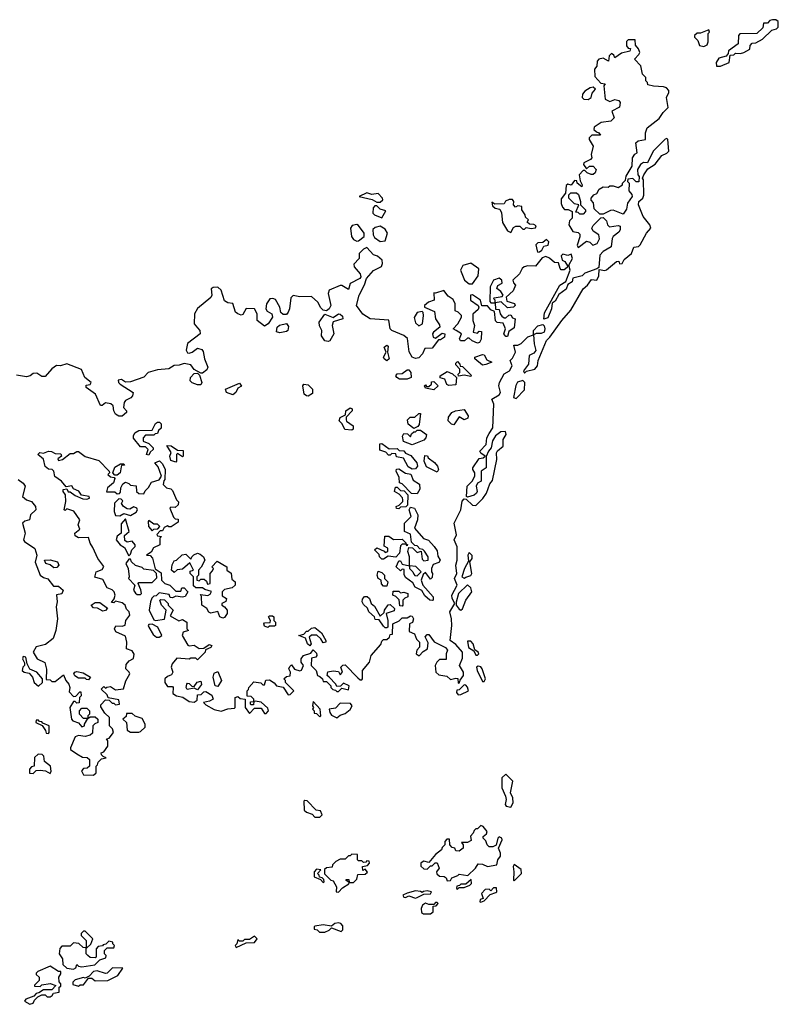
# Model space of a CAD drawing. Extents: x 2889633 to 3052318, y 540750 to 918690.
# Tile 153 of 256: x 2962784 to 2967310, y 691093 to 696970. Entities that reach past the tile are written whole.
import ezdxf

# ---------------------------------------------------------------- set-up
doc = ezdxf.new("R2010")
doc.units = 0

msp = doc.modelspace()

# ---------------------------------------------------------------- linework, layer by layer
at = {"layer": '0CON02XD'}
for points in [[(2966941.7, 696691.7), (2966965, 696692.5), (2967017.5, 696715), (2967022.5, 696757.5), (2967045, 696760), (2967055, 696770), (2967085, 696767.5), (2967105, 696773.3), (2967140, 696795), (2967142.5, 696815), (2967155, 696830), (2967175, 696832.5), (2967215, 696853.3), (2967271.7, 696908.3), (2967300, 696915), (2967310, 696925), (2967308.3, 696958.3), (2967295, 696970), (2967275, 696970), (2967260, 696965), (2967245, 696950), (2967221.7, 696948.3), (2967218.3, 696921.7), (2967181.7, 696888.3), (2967080, 696885), (2967073.3, 696875), (2967070, 696825), (2967012.5, 696785), (2967011.7, 696768.3), (2966998.3, 696751.7), (2966955, 696740), (2966940, 696715), (2966941.7, 696691.7)], [(2966865, 696810), (2966885, 696820), (2966891.7, 696838.3), (2966892.5, 696887.5), (2966900, 696895), (2966895, 696910), (2966845, 696890), (2966825, 696890), (2966810, 696875), (2966810, 696865), (2966830, 696845), (2966840, 696815), (2966865, 696810)], [(2965585, 694500), (2965607.5, 694535), (2965612.5, 694675), (2965600, 694705), (2965645, 694730), (2965652.5, 694745), (2965643.3, 694785), (2965646.7, 694805), (2965674, 694856), (2965705.9, 694874.1), (2965722.5, 694905), (2965710, 694935), (2965725, 694950), (2965742.5, 694985), (2965731.7, 695028.3), (2965755, 695027.5), (2965775, 695037.5), (2965815, 695076.7), (2965850, 695090), (2965850, 695115), (2965875, 695143.3), (2965905, 695150), (2965913, 695143), (2965917.5, 695125), (2965912.5, 695105), (2965895, 695096.7), (2965865, 695097.5), (2965850, 695090), (2965853.3, 695035), (2965863.3, 694995), (2965850.7, 694979.3), (2965823.3, 694966.7), (2965820, 694915), (2965790, 694875), (2965795, 694860), (2965808.3, 694871.7), (2965857.5, 694885), (2965872.5, 694905), (2965877.5, 694935), (2965927.5, 695055), (2965947.5, 695075), (2966017.5, 695175), (2966073, 695237), (2966146, 695364), (2966172.5, 695385), (2966195, 695420), (2966227.5, 695415), (2966238.3, 695441.7), (2966241.7, 695478.3), (2966275, 695472.5), (2966285, 695476.7), (2966345, 695527.5), (2966358.3, 695528.3), (2966363, 695513), (2966377.5, 695515), (2966390.7, 695539.3), (2966433.3, 695575), (2966448.3, 695611.7), (2966475, 695616.7), (2966485, 695626.7), (2966524, 695695), (2966548.8, 695725), (2966543.8, 695745), (2966503.8, 695795), (2966476.2, 695865), (2966477.5, 695885), (2966502.5, 695905), (2966508.3, 695921.7), (2966506.4, 696013.6), (2966500, 696025), (2966506.7, 696045), (2966530.7, 696079.3), (2966575, 696107.5), (2966615, 696160), (2966645, 696172.5), (2966657.5, 696185), (2966650, 696255), (2966645, 696260), (2966635, 696257.5), (2966562.5, 696185), (2966530, 696115), (2966505, 696117.5), (2966487.5, 696105), (2966470, 696075), (2966472.5, 696045), (2966480, 696035), (2966478.3, 696001.7), (2966461.7, 696001.7), (2966441.7, 696021.7), (2966411.7, 696018.3), (2966410, 696005), (2966420, 695995), (2966418.3, 695948.3), (2966436.1, 695926.1), (2966437.5, 695915), (2966410, 695875), (2966405, 695840), (2966385, 695810), (2966325, 695832.5), (2966308.3, 695831.7), (2966265, 695810), (2966245, 695810), (2966211.7, 695841.7), (2966207, 695877), (2966193, 695893), (2966192.5, 695905), (2966210, 695925), (2966226.7, 695933.3), (2966240.7, 695959.3), (2966265, 695972.5), (2966295, 695970), (2966305, 695977.5), (2966325, 695977.5), (2966355, 695967.5), (2966380, 695985), (2966380, 695995), (2966398.3, 696011.7), (2966403, 696037), (2966437.5, 696095), (2966440, 696145), (2966453.3, 696166.7), (2966467.5, 696175), (2966460, 696235), (2966473, 696247), (2966517.5, 696255), (2966517.5, 696295), (2966527.5, 696325), (2966599.3, 696380.7), (2966623.6, 696416.4), (2966652.5, 696445), (2966642.5, 696505), (2966657.5, 696535), (2966657, 696547), (2966643, 696563), (2966625, 696570), (2966565, 696572.5), (2966531.7, 696581.7), (2966530, 696595), (2966520, 696605), (2966520, 696625), (2966500, 696645), (2966490, 696695), (2966452.5, 696735), (2966478.3, 696761.7), (2966483.3, 696775), (2966476.1, 696796.1), (2966458.3, 696818.3), (2966455, 696850), (2966415, 696848.8), (2966405, 696840), (2966403.6, 696813.6), (2966415, 696800), (2966428.3, 696798.3), (2966425, 696782.5), (2966375, 696770), (2966335, 696742.5), (2966328.3, 696758.3), (2966315, 696767.5), (2966300, 696755), (2966297.5, 696722.5), (2966265, 696740), (2966240, 696735), (2966228.3, 696721.7), (2966227, 696693), (2966212.5, 696675), (2966215, 696630), (2966251.7, 696591.7), (2966277, 696587), (2966270, 696575), (2966277.5, 696495), (2966305, 696481.2), (2966335, 696493.3), (2966358.3, 696488.3), (2966366.7, 696475), (2966362.5, 696447.5), (2966317.5, 696425), (2966330, 696385), (2966310, 696365), (2966254.1, 696355.9), (2966211.7, 696328.3), (2966210, 696315), (2966225, 696300), (2966240, 696295), (2966248.3, 696281.7), (2966198.3, 696281.7), (2966182.5, 696265), (2966182.5, 696255), (2966206.2, 696215), (2966193.3, 696165), (2966197.5, 696145), (2966190, 696135), (2966150, 696115), (2966147.5, 696105), (2966165, 696080), (2966183.8, 696096.2), (2966206.1, 696096.1), (2966222.5, 696075), (2966217.5, 696055), (2966205, 696046.7), (2966193, 696047), (2966170, 696055), (2966155, 696070), (2966145, 696070), (2966122.5, 696045), (2966128.3, 696008.3), (2966140, 695985), (2966138.3, 695971.7), (2966110, 695995), (2966108.3, 696008.3), (2966095, 696010), (2966075, 695982.5), (2966055, 695987.5), (2966045, 695980), (2966040, 695935), (2966015, 695900), (2966013.9, 695873.9), (2966021.7, 695851.7), (2966035, 695837.5), (2966057, 695837), (2966080, 695825), (2966080, 695785), (2966065, 695770), (2966060, 695745), (2966085, 695706.7), (2966115, 695700), (2966125, 695690), (2966126.4, 695673.6), (2966110, 695625), (2966115, 695610), (2966165, 695647.5), (2966185, 695642.5), (2966203.6, 695623.6), (2966230, 695635), (2966243, 695663), (2966240, 695685), (2966205, 695707.5), (2966196.7, 695725), (2966205, 695742.5), (2966251.7, 695788.3), (2966265, 695790), (2966285, 695770), (2966290, 695745), (2966303, 695733), (2966355, 695742.5), (2966366.7, 695736.7), (2966366, 695715), (2966358.8, 695701.2), (2966325, 695676.7), (2966318.8, 695665), (2966313.3, 695615), (2966265, 695586.7), (2966246, 695565), (2966238.3, 695491.7), (2966227.5, 695482.5), (2966155, 695457.5), (2966138.8, 695441.2), (2966083.6, 695426.4), (2966080, 695405), (2966055, 695390), (2966045, 695362.5), (2966000.7, 695329.3), (2965979.3, 695290.7), (2965961.7, 695278.3), (2965956.7, 695245), (2965935, 695190), (2965911.7, 695181.7), (2965915, 695220), (2966006.7, 695385), (2966042.5, 695407.5), (2966067.5, 695475), (2966060, 695505), (2966082.5, 695545), (2966075, 695570), (2966055, 695562.5), (2966025, 695570), (2966015, 695560), (2966020, 695535), (2966036.4, 695526.4), (2966051.7, 695501.7), (2966049.3, 695490.7), (2966033, 695477), (2966015, 695477.5), (2966007.5, 695485), (2965998.3, 695518.3), (2965975, 695520), (2965945.8, 695545.8), (2965923.9, 695556.1), (2965901.7, 695548.3), (2965860.7, 695499.3), (2965815, 695501.2), (2965794.2, 695495.8), (2965782.5, 695485), (2965766.4, 695453.6), (2965726.7, 695415), (2965729.3, 695399.3), (2965742.5, 695385), (2965727.7, 695352.3), (2965687, 695313), (2965690.7, 695290.7), (2965737, 695277), (2965740, 695265), (2965730, 695255), (2965695, 695250), (2965657, 695287), (2965620, 695280), (2965621.7, 695241.7), (2965645, 695240), (2965650, 695215), (2965660.7, 695200.7), (2965675, 695190), (2965685, 695190), (2965703, 695207), (2965715, 695207.5), (2965725, 695190), (2965740, 695185), (2965735, 695130), (2965701.7, 695108.3), (2965695, 695080), (2965685, 695080), (2965672.5, 695095), (2965682.5, 695125), (2965668.3, 695158.3), (2965633, 695163), (2965621.7, 695171.7), (2965617.5, 695227.5), (2965595, 695237.5), (2965575, 695262.5), (2965541.2, 695261.2), (2965532.5, 695295), (2965485, 695327.5), (2965472.5, 695325), (2965472.5, 695295), (2965520, 695265), (2965522.5, 695255), (2965519.3, 695240.7), (2965488.3, 695211.7), (2965487.5, 695175), (2965497.5, 695145), (2965490, 695105), (2965515, 695100), (2965525, 695110), (2965538.3, 695108.3), (2965537, 695063), (2965526.7, 695043.3), (2965515, 695040), (2965483, 695053), (2965465, 695070), (2965455, 695070), (2965437, 695053), (2965413, 695053), (2965407.5, 695065), (2965420, 695095), (2965387.5, 695115), (2965370, 695125), (2965397.5, 695155), (2965420, 695195), (2965420, 695205), (2965400, 695225), (2965381.7, 695231.7), (2965382.5, 695275), (2965370.7, 695300.7), (2965340.3, 695320.3), (2965315, 695353.3), (2965265, 695337.5), (2965255, 695340), (2965257.5, 695295), (2965222.5, 695285), (2965200, 695265), (2965200, 695255), (2965258.3, 695228.3), (2965263.8, 695185), (2965289.3, 695149.3), (2965290, 695135), (2965252.5, 695105), (2965247.5, 695095), (2965250, 695075), (2965265, 695070), (2965305, 695100), (2965320, 695095), (2965317.5, 695075), (2965295, 695060), (2965281.7, 695058.3), (2965245, 695010), (2965201.7, 695008.3), (2965187.5, 694975), (2965165, 694952.5), (2965145, 694947.5), (2965125, 694956.7), (2965107.7, 694987.7), (2965097.3, 695067.3), (2965075.7, 695085.7), (2965004.1, 695114.1), (2964993.8, 695125), (2964986, 695176), (2964874.1, 695184.1), (2964831.7, 695211.7), (2964793.3, 695265), (2964808.8, 695325), (2964841.7, 695388.3), (2964853.9, 695426.1), (2964895, 695472.5), (2964943, 695497), (2964948.8, 695515), (2964945.7, 695535.7), (2964918.3, 695558.3), (2964895, 695567.5), (2964855, 695610), (2964835, 695600), (2964810, 695575), (2964810, 695545), (2964778.3, 695511.7), (2964780, 695495), (2964815, 695452.5), (2964818.8, 695435), (2964814.1, 695425.9), (2964756.2, 695395), (2964745, 695360), (2964705, 695383.8), (2964695, 695384), (2964630, 695355), (2964623.3, 695335), (2964640, 695265), (2964631.2, 695245), (2964615, 695232.5), (2964595, 695236.7), (2964580.3, 695250.3), (2964563.3, 695285), (2964525, 695317.5), (2964455, 695316.2), (2964415, 695323.8), (2964400.8, 695309.2), (2964394.2, 695245), (2964385.7, 695224.3), (2964375, 695211.2), (2964355, 695210), (2964341.4, 695221.4), (2964336, 695255), (2964309.5, 695299.6), (2964295, 695306.2), (2964276.4, 695303.6), (2964256.7, 695275), (2964253.3, 695245), (2964260.7, 695230.7), (2964287.5, 695215), (2964292.5, 695195), (2964266.7, 695155), (2964245, 695141.2), (2964201.2, 695175), (2964201.2, 695215), (2964185, 695243.3), (2964135, 695246.7), (2964115, 695210), (2964105, 695206.7), (2964085, 695213.8), (2964072, 695225), (2964055.9, 695275.9), (2964025, 695280), (2964005, 695292.5), (2963986.7, 695355), (2963965, 695373.8), (2963938.3, 695371.7), (2963927, 695363), (2963930, 695325), (2963925, 695312.5), (2963844.1, 695245.9), (2963826.2, 695215), (2963824, 695155), (2963845, 695130)], [(2966175, 696493.3), (2966193.6, 696506.4), (2966199.3, 696530.7), (2966220, 696555), (2966205, 696567.5), (2966186.7, 696563.3), (2966155, 696542.5), (2966142.5, 696525), (2966140, 696505), (2966150, 696495), (2966175, 696493.3)], [(2964935, 695880), (2964950, 695895), (2964947.5, 695905), (2964921.7, 695931.7), (2964885, 695927.5), (2964855, 695937.5), (2964810, 695915), (2964887, 695897), (2964915, 695880), (2964935, 695880)], [(2966145, 695810), (2966125, 695810), (2966115, 695820), (2966101.7, 695821.7), (2966120, 695865), (2966095, 695870), (2966060, 695905), (2966060, 695925), (2966073, 695937), (2966105, 695937.5), (2966117, 695927), (2966130, 695885), (2966130, 695865), (2966160, 695835), (2966160, 695825), (2966145, 695810)], [(2964945, 695787.5), (2964968.3, 695828.3), (2964935, 695840), (2964915, 695860), (2964901.7, 695858.3), (2964893, 695847), (2964890, 695815), (2964900, 695805), (2964945, 695787.5)], [(2965715, 695700), (2965730.7, 695729.3), (2965743, 695737), (2965767, 695737), (2965785, 695720), (2965795, 695720), (2965805, 695730), (2965835, 695723.3), (2965861.7, 695728.3), (2965865, 695740), (2965851.7, 695748.3), (2965825, 695750), (2965811.7, 695761.7), (2965820, 695775), (2965801.7, 695791.7), (2965800, 695805), (2965780, 695835), (2965780, 695855), (2965755, 695860), (2965741.7, 695851.7), (2965730, 695865), (2965732.5, 695885), (2965725, 695897.5), (2965703.6, 695896.4), (2965683, 695887), (2965675, 695870), (2965618.3, 695868.3), (2965600, 695880), (2965605, 695860), (2965620, 695845), (2965648.3, 695838.3), (2965657.5, 695817.5), (2965665, 695760), (2965695, 695710), (2965715, 695700)], [(2964795, 695647.5), (2964805, 695650), (2964840, 695675), (2964840, 695695), (2964805, 695742.5), (2964795, 695747.5), (2964768.3, 695741.7), (2964757.5, 695725), (2964762.5, 695675), (2964775, 695657.5), (2964795, 695647.5)], [(2964935, 695646.7), (2964965, 695650), (2964978, 695695), (2964965, 695718.8), (2964935, 695737.5), (2964905, 695730), (2964891.7, 695718.3), (2964892.5, 695685), (2964900, 695670), (2964935, 695646.7)], [(2965875, 695583.3), (2965885, 695583.8), (2965900, 695595), (2965911.7, 695618.3), (2965937.5, 695625), (2965940, 695645), (2965927.5, 695657.5), (2965905, 695640), (2965875, 695637.5), (2965863.8, 695626.2), (2965870.5, 695590.4), (2965875, 695583.3)], [(2965485, 695393.3), (2965519.5, 695440.4), (2965523.6, 695483.6), (2965475, 695517.5), (2965427, 695503), (2965413.3, 695475), (2965437.5, 695415), (2965465, 695393.3), (2965485, 695393.3)], [(2965620, 695280), (2965620, 695295), (2965610, 695305), (2965615, 695310), (2965661.7, 695318.3), (2965667.5, 695325), (2965655, 695347.5), (2965630, 695365), (2965637, 695383), (2965661.7, 695398.3), (2965660, 695415), (2965645, 695427.5), (2965610, 695415), (2965590, 695375), (2965588.3, 695288.3), (2965595, 695280), (2965615, 695280), (2965620, 695280)], [(2964625, 695048.8), (2964605, 695053.3), (2964585, 695082.5), (2964586, 695115), (2964572.7, 695142.7), (2964570, 695165), (2964605, 695212.5), (2964655, 695192.5), (2964685, 695213.8), (2964695, 695212), (2964709.7, 695199.7), (2964711.2, 695185), (2964655, 695167.5), (2964647.5, 695145), (2964658.8, 695095), (2964635, 695053.3), (2964625, 695048.8)], [(2965165, 695143.3), (2965187.5, 695155), (2965193.3, 695205), (2965191.7, 695221.7), (2965185, 695227.5), (2965155, 695222.5), (2965138.3, 695191.7), (2965145, 695160), (2965165, 695143.3)], [(2964335, 695102), (2964316.2, 695106.2), (2964320, 695135), (2964334.1, 695145.9), (2964376.2, 695156.2), (2964388.3, 695138.3), (2964384.1, 695115.9), (2964375, 695108.8), (2964335, 695102)], [(2963845, 695130), (2963858, 695115), (2963861.2, 695095), (2963785, 695036.7), (2963777, 694997), (2963785, 694982.5), (2963795, 694980), (2963813.6, 694986.4), (2963845, 695010), (2963871.2, 695001.2), (2963879.4, 694989.4), (2963886.2, 694945), (2963906.1, 694896.1), (2963899.5, 694880.4), (2963875, 694860), (2963865, 694860), (2963825, 694882.5), (2963805, 694910), (2963765, 694918.8), (2963735, 694908), (2963705, 694906.2), (2963674, 694886), (2963605, 694880), (2963550, 694865), (2963523.8, 694836.2), (2963445, 694808), (2963415, 694807.5), (2963391.7, 694821.7), (2963371.7, 694818.3), (2963372.5, 694805), (2963382.5, 694795), (2963460, 694745), (2963457.5, 694725), (2963447.7, 694712.3), (2963415, 694696.7), (2963406.7, 694685), (2963403.3, 694655), (2963420, 694635), (2963420, 694625), (2963395, 694603.3), (2963375, 694604), (2963355, 694616.2), (2963345.7, 694635), (2963342, 694665), (2963327.9, 694677.9), (2963295, 694684), (2963275, 694667.5), (2963265, 694667.5), (2963235.6, 694735.6), (2963180, 694775), (2963180.7, 694789.3), (2963205, 694792.5), (2963210, 694805), (2963173.3, 694835), (2963152.3, 694882.3), (2963065, 694916.7), (2963026.4, 694903.6), (2963003.6, 694906.4), (2962975, 694886.7), (2962935, 694840), (2962915, 694841.2), (2962885, 694861.2), (2962865, 694858.8), (2962845.8, 694844.2), (2962825, 694838.8), (2962765, 694848)], [(2964975, 694933.3), (2964957.5, 694945), (2964954, 694955), (2964970, 694985), (2964957.5, 695015), (2964975, 695027.5), (2964981.7, 695021.7), (2964977.5, 694985), (2964987.5, 694945), (2964975, 694933.3)], [(2965475, 694840), (2965435, 694847.5), (2965401.7, 694841.7), (2965400, 694855), (2965410, 694865), (2965410, 694885), (2965385, 694910), (2965385, 694920), (2965395, 694930), (2965410, 694915), (2965411.7, 694901.7), (2965425, 694900), (2965478.3, 694848.3), (2965475, 694840)], [(2965545, 694907.5), (2965500, 694945), (2965500, 694955), (2965545, 694972.5), (2965555, 694970), (2965570.7, 694940.7), (2965600, 694925), (2965565, 694912.5), (2965545, 694907.5)], [(2963865, 694790), (2963845, 694790), (2963812.3, 694802.3), (2963800, 694815), (2963803.8, 694835), (2963825, 694857.5), (2963845, 694860), (2963857.5, 694847.5), (2963871.2, 694805), (2963865, 694790)], [(2965095, 694823.8), (2965050, 694825), (2965033.6, 694833.6), (2965027.5, 694845), (2965035, 694856.7), (2965065, 694858.8), (2965095, 694880), (2965105, 694880), (2965116.7, 694865), (2965120, 694835), (2965095, 694823.8)], [(2965345, 694787.5), (2965333, 694793), (2965320, 694825), (2965291.7, 694831.7), (2965292.5, 694845), (2965335, 694870), (2965367, 694857), (2965390, 694835), (2965385, 694790), (2965345, 694787.5)], [(2964055, 694730), (2964017.5, 694745), (2964012.5, 694765), (2964095, 694800), (2964107, 694783), (2964085, 694770), (2964072.5, 694745), (2964055, 694730)], [(2965255, 694760), (2965205, 694770), (2965200, 694785), (2965205, 694790), (2965211.7, 694781.7), (2965225, 694780), (2965240, 694795), (2965241.7, 694808.3), (2965255, 694810), (2965280, 694785), (2965255, 694760)], [(2965745, 694710), (2965795, 694760), (2965797.5, 694805), (2965785, 694817.5), (2965753.3, 694806.7), (2965743.6, 694786.4), (2965730, 694715), (2965745, 694710)], [(2964505, 694723.8), (2964494.1, 694724.1), (2964481.2, 694735), (2964473.8, 694785), (2964480, 694795), (2964505, 694790), (2964531.2, 694765), (2964531.2, 694738.8), (2964505, 694723.8)], [(2964765, 694520), (2964724.3, 694524.3), (2964708.3, 694558.3), (2964690, 694575), (2964696.7, 694595), (2964727.5, 694612.5), (2964730, 694635), (2964755, 694653.3), (2964767.5, 694647.5), (2964766.7, 694635), (2964732.5, 694597.5), (2964731.2, 694581.2), (2964733.6, 694573.6), (2964773.3, 694545), (2964773.3, 694526.7), (2964765, 694520)], [(2965375, 694552.5), (2965360, 694555), (2965340, 694575), (2965341.7, 694598.3), (2965362.5, 694625), (2965384, 694636), (2965435, 694642.5), (2965460, 694605), (2965458.3, 694591.7), (2965435, 694582.5), (2965405, 694600), (2965375, 694552.5)], [(2963555, 694370), (2963540, 694375), (2963550, 694405), (2963535, 694420), (2963505, 694420), (2963463, 694473), (2963463, 694487), (2963470, 694505), (2963495, 694517.5), (2963575, 694520), (2963595, 694560), (2963605, 694567.5), (2963617, 694567), (2963627, 694557), (2963627.5, 694532.5), (2963611.7, 694518.3), (2963605, 694500), (2963591.7, 694498.3), (2963585, 694490), (2963535, 694490), (2963520, 694475), (2963520, 694455), (2963555, 694440), (2963580, 694415), (2963580, 694405), (2963561.7, 694388.3), (2963555, 694370)], [(2965135, 694530), (2965102.5, 694555), (2965098.3, 694581.7), (2965113, 694597), (2965141.7, 694598.3), (2965165, 694620), (2965175, 694620), (2965167, 694553), (2965158.3, 694541.7), (2965135, 694530)], [(2963225, 692460), (2963240, 692475), (2963240, 692515), (2963248.3, 692521.7), (2963251.7, 692538.3), (2963271.7, 692558.3), (2963300, 692565), (2963281.7, 692571.7), (2963271.7, 692581.7), (2963270, 692595), (2963285, 692600), (2963310, 692635), (2963310, 692665), (2963301.7, 692678.3), (2963318.3, 692681.7), (2963342.5, 692715), (2963338.3, 692738.3), (2963320, 692755), (2963320, 692805), (2963291.2, 692831.2), (2963268.3, 692868.3), (2963268.3, 692881.7), (2963295, 692910), (2963318.3, 692908.3), (2963335, 692890), (2963345, 692890), (2963355, 692880), (2963380, 692885), (2963375, 692910), (2963311.7, 692921.7), (2963305, 692940), (2963270, 692975), (2963285, 692990), (2963295, 692980), (2963303, 692987), (2963325, 692990), (2963355, 692970), (2963403, 692977), (2963416.1, 693023.9), (2963440, 693065), (2963437.5, 693075), (2963417.5, 693095), (2963418.3, 693121.7), (2963437, 693143), (2963463, 693157), (2963467, 693183), (2963455, 693202.5), (2963420, 693215), (2963422.5, 693255), (2963415, 693290), (2963357, 693317), (2963350, 693335), (2963358.3, 693351.7), (2963395, 693350), (2963413, 693357), (2963417.5, 693385), (2963440, 693415), (2963436.7, 693435), (2963421.7, 693451.7), (2963412.5, 693475), (2963395, 693490), (2963355, 693500), (2963345, 693490), (2963331.7, 693491.7), (2963347.5, 693512.5), (2963352.5, 693535), (2963347.5, 693555), (2963335, 693567.5), (2963305, 693580), (2963278.8, 693628.8), (2963233, 693643), (2963240, 693675), (2963275, 693687.5), (2963286.4, 693706.4), (2963250, 693755), (2963220.7, 693820.7), (2963203.3, 693845), (2963195, 693880), (2963135, 693876.7), (2963115, 693890), (2963112.5, 693905), (2963141.7, 693928.3), (2963133.3, 693955), (2963142.5, 693985), (2963107, 694037), (2963065, 694050), (2963055, 694040), (2963050, 694045), (2963060, 694095), (2963057.5, 694135), (2963042.5, 694155), (2963043.6, 694166.4), (2963065, 694170), (2963073, 694153), (2963085, 694152.5), (2963115, 694130), (2963160.7, 694110.7), (2963185, 694107.5), (2963200, 694115), (2963197.5, 694125), (2963151.7, 694131.7), (2963135.9, 694155.9), (2963105, 694170), (2963095, 694187.5), (2963061.7, 694181.7), (2963033.3, 694215), (2962994.2, 694244.2), (2962986.7, 694275), (2962977.5, 694285), (2962955, 694287.5), (2962935, 694302.5), (2962925, 694347.5), (2962892.5, 694375), (2962903, 694387), (2962925, 694382.5), (2962955, 694393.8), (2962973.3, 694393.3), (2962995, 694380), (2963029.3, 694379.3), (2963032.5, 694365), (2963011.7, 694348.3), (2963015, 694340), (2963040, 694345), (2963085, 694380), (2963105, 694380), (2963125, 694392.5), (2963135, 694392.5), (2963175, 694363.3), (2963255, 694340), (2963317.5, 694275), (2963320, 694265), (2963310, 694255), (2963325, 694242.5), (2963348.3, 694238.3), (2963351.7, 694231.7), (2963342.5, 694205), (2963307.5, 694175), (2963301.7, 694151.7), (2963351.7, 694151.7), (2963365, 694140), (2963378.3, 694141.7), (2963385, 694150), (2963387.5, 694175), (2963399.3, 694200.7), (2963415, 694208.8), (2963435, 694202.5), (2963445, 694192.5), (2963478.3, 694188.3), (2963480, 694155), (2963495, 694142.5), (2963525, 694140), (2963531.7, 694158.3), (2963553, 694177), (2963570.7, 694209.3), (2963616.7, 694223.3), (2963630, 694245), (2963610.7, 694300.7), (2963590, 694325), (2963617, 694337), (2963635, 694320), (2963652.5, 694285), (2963650, 694225), (2963643, 694217), (2963640, 694195), (2963660, 694175), (2963685, 694170), (2963695, 694160), (2963720, 694105), (2963731.7, 694091.7), (2963730, 694075), (2963711.7, 694058.3), (2963685, 694060), (2963680, 694055), (2963701.7, 694001.7), (2963711.7, 693991.7), (2963728.3, 693988.3), (2963728.3, 693971.7), (2963687, 693943), (2963673, 693943), (2963665, 693950), (2963645, 693940), (2963635, 693920), (2963621.7, 693918.3), (2963601.7, 693898.3), (2963605, 693890), (2963630, 693885), (2963620, 693875), (2963620, 693835), (2963581.7, 693818.3), (2963568.3, 693791.7), (2963540, 693775), (2963561.7, 693771.7), (2963577, 693757), (2963592.5, 693692.5), (2963628.3, 693668.3), (2963630, 693625), (2963650, 693605), (2963680, 693595), (2963715, 693560), (2963745, 693560), (2963751.7, 693578.3), (2963765, 693580), (2963787.5, 693555), (2963771.7, 693528.3), (2963755, 693523.3), (2963715, 693530), (2963695, 693520), (2963681.7, 693521.7), (2963675, 693540), (2963615, 693550), (2963598.3, 693531.7), (2963585, 693530), (2963573, 693517), (2963563.3, 693495), (2963556.7, 693445), (2963585, 693387.5), (2963595, 693383.3), (2963648.3, 693391.7), (2963657.5, 693445), (2963630, 693475), (2963620, 693505), (2963625, 693510), (2963648.3, 693508.3), (2963670, 693485), (2963670, 693475), (2963700, 693445), (2963681.7, 693411.7), (2963733, 693383), (2963755, 693390), (2963780, 693375), (2963780, 693335), (2963790, 693325), (2963760, 693315), (2963752.5, 693295), (2963786.7, 693236.7), (2963795, 693232.5), (2963825, 693236.2), (2963855, 693216.7), (2963881.7, 693218.3), (2963915, 693240), (2963930, 693235), (2963925, 693222.5), (2963891.7, 693208.3), (2963890, 693195), (2963845, 693150), (2963835, 693160), (2963805, 693160), (2963795, 693152.5), (2963721.7, 693158.3), (2963692.5, 693125), (2963687.5, 693105), (2963697.5, 693075), (2963690, 693060), (2963680, 693055), (2963665, 693050), (2963650, 693035), (2963650, 693015), (2963665, 692990), (2963695, 692990), (2963700, 692985), (2963698.3, 692948.3), (2963720, 692935), (2963757, 692927), (2963795, 692900), (2963825, 692897.5), (2963841.7, 692908.3), (2963845, 692940), (2963867, 692943), (2963881.7, 692958.3), (2963895, 692960), (2963929.3, 692939.3), (2963937.5, 692915), (2963917, 692903), (2963880, 692895), (2963895, 692880), (2963945, 692852.5), (2963985, 692843.3), (2964025, 692857.5), (2964065, 692860), (2964070, 692865), (2964070, 692925), (2964085, 692930), (2964098.3, 692918.3), (2964130, 692915), (2964130, 692865), (2964155, 692830), (2964185, 692860), (2964225, 692860), (2964245, 692830), (2964255, 692830), (2964267.5, 692845), (2964265, 692860), (2964225, 692897.5), (2964188.3, 692901.7), (2964180, 692900), (2964178.3, 692881.7), (2964165, 692880), (2964160, 692885), (2964161.7, 692898.3), (2964180, 692900), (2964180, 692915), (2964165, 692930), (2964141.7, 692931.7), (2964140, 692965), (2964148.3, 692971.7), (2964150, 692985), (2964181.7, 693018.3), (2964221.7, 693011.7), (2964235, 693000), (2964245, 693000), (2964251.7, 693028.3), (2964275, 693030), (2964303, 693013), (2964315, 692993.3), (2964356.7, 692986.7), (2964385, 692940), (2964398.3, 692941.7), (2964420, 692965), (2964370, 693015), (2964370, 693025), (2964360, 693035), (2964375, 693050), (2964397, 693053), (2964400, 693075), (2964390, 693095), (2964395, 693110), (2964405, 693120), (2964423, 693093), (2964455, 693083.3), (2964465, 693087.5), (2964477.5, 693115), (2964462.5, 693135), (2964463.8, 693156.2), (2964477.5, 693175), (2964520, 693190), (2964535, 693210), (2964555, 693190), (2964557.5, 693175), (2964550, 693165), (2964525, 693160), (2964522.5, 693115), (2964553.3, 693085), (2964560, 693055), (2964575, 693050), (2964590, 693035), (2964595, 693020), (2964615, 693020), (2964640, 692995), (2964640, 692985), (2964651.7, 692971.7), (2964668.3, 692968.3), (2964675, 692960), (2964685, 692960), (2964705, 692980), (2964745, 692970), (2964750, 692995), (2964715, 693010), (2964698.3, 692991.7), (2964675, 692990), (2964670, 693005), (2964630, 693045), (2964617.5, 693055), (2964621.7, 693078.3), (2964655, 693083.3), (2964685, 693080), (2964695, 693060), (2964710, 693075), (2964700, 693105), (2964711.7, 693118.3), (2964725, 693120), (2964801.7, 693041.7), (2964815, 693030), (2964825, 693030), (2964830, 693035), (2964830, 693085), (2964870, 693135), (2964880, 693175), (2964939.3, 693240.7), (2964945, 693260), (2964955, 693270), (2964975, 693270), (2964990, 693285), (2964995, 693300), (2965008.3, 693301.7), (2965010, 693365), (2965048.3, 693381.7), (2965065, 693400), (2965095, 693400), (2965115, 693412.5), (2965125, 693410), (2965132.5, 693395), (2965128.3, 693371.7), (2965110, 693365), (2965108.3, 693318.3), (2965140, 693305), (2965151.7, 693271.7), (2965170, 693255), (2965170, 693225), (2965153, 693207), (2965150, 693185), (2965167, 693173), (2965190.7, 693199.3), (2965217.5, 693215), (2965221.7, 693251.7), (2965202.5, 693287.5), (2965215, 693300), (2965225, 693300), (2965257, 693257), (2965325, 693222.5), (2965336.4, 693206.4), (2965327.5, 693185), (2965328.3, 693151.7), (2965288.3, 693151.7), (2965272.5, 693135), (2965262.5, 693115), (2965267.5, 693075), (2965285, 693060), (2965331.7, 693051.7), (2965355, 693032.5), (2965385, 693040), (2965397, 693037), (2965400, 693010), (2965408.3, 693011.7), (2965411.7, 693028.3), (2965432.5, 693055), (2965432.5, 693075), (2965407.5, 693115), (2965425, 693160), (2965426, 693195), (2965385, 693240), (2965352.5, 693265), (2965361.2, 693355), (2965360, 693395), (2965350, 693435), (2965380, 693485), (2965363.3, 693515), (2965361.2, 693535), (2965393.3, 693595), (2965378.8, 693635), (2965391.2, 693665), (2965386.7, 693715), (2965393.8, 693745), (2965393.3, 693823.3), (2965376.7, 693865), (2965390, 693895), (2965376.2, 693965), (2965416.7, 694045), (2965424, 694096), (2965435, 694110), (2965448.3, 694108.3), (2965485, 694072.5), (2965505, 694070), (2965546.8, 694113.2), (2965568, 694145), (2965589.3, 694200.7), (2965605, 694220), (2965630, 694345), (2965628.8, 694385), (2965633.9, 694396.1), (2965668.8, 694425), (2965667.5, 694465), (2965686.7, 694495), (2965681.7, 694511.7), (2965655, 694510), (2965623.6, 694486.4), (2965603.9, 694456.1), (2965597.5, 694415), (2965580, 694395), (2965567, 694363), (2965566.7, 694295), (2965537.5, 694275), (2965536.7, 694215), (2965516.1, 694203.9), (2965506.7, 694185), (2965513.3, 694155), (2965510, 694145), (2965495, 694132.5), (2965455, 694120), (2965450, 694125), (2965453.3, 694185), (2965483.3, 694215), (2965498.8, 694245), (2965500, 694265), (2965486.7, 694285), (2965486.7, 694295), (2965525, 694350), (2965550, 694355), (2965560, 694365), (2965535, 694382.5), (2965528.8, 694395), (2965566.7, 694435), (2965570, 694475), (2965585, 694500)], [(2965125, 694432.5), (2965073.3, 694453.3), (2965067.5, 694485), (2965075, 694500), (2965098.3, 694498.3), (2965115, 694480), (2965121.7, 694498.3), (2965135, 694510), (2965145, 694510), (2965155, 694520), (2965175, 694520), (2965210, 694495), (2965207.5, 694475), (2965195, 694460), (2965125, 694432.5)], [(2963715, 694330), (2963685, 694340), (2963680, 694365), (2963687, 694387), (2963661.7, 694428.3), (2963687, 694427), (2963725, 694400), (2963758.3, 694398.3), (2963760, 694365), (2963755, 694360), (2963725, 694380), (2963720, 694375), (2963720, 694335), (2963715, 694330)], [(2965125, 694287.5), (2965100.7, 694300.7), (2965073, 694353), (2965031.7, 694361.7), (2965028.3, 694378.3), (2965005, 694380), (2964995, 694370), (2964985, 694370), (2964968.3, 694388.3), (2964931.7, 694401.7), (2964931.7, 694438.3), (2964945, 694440), (2964988.3, 694408.3), (2965035, 694410), (2965048.3, 694398.3), (2965075, 694397.5), (2965085, 694382.5), (2965118.3, 694368.3), (2965152.5, 694325), (2965157.5, 694305), (2965145, 694290), (2965125, 694287.5)], [(2965275, 694270), (2965211.2, 694301.2), (2965197.5, 694335), (2965201.7, 694368.3), (2965216.4, 694366.4), (2965220, 694355), (2965258, 694328), (2965276.1, 694306.1), (2965282.5, 694285), (2965275, 694270)], [(2963351.7, 694251.7), (2963340, 694265), (2963351.7, 694298.3), (2963385, 694320), (2963405, 694320), (2963408.3, 694311.7), (2963391.7, 694308.3), (2963388.3, 694301.7), (2963382.5, 694265), (2963365, 694252.5), (2963351.7, 694251.7)], [(2965155, 694140), (2965121.7, 694141.7), (2965065, 694200), (2965050, 694205), (2965047, 694237), (2965030, 694275), (2965031.7, 694288.3), (2965045, 694290), (2965085, 694262.5), (2965117, 694257), (2965130.7, 694220.7), (2965168.3, 694198.3), (2965171.7, 694168.3), (2965155, 694140)], [(2962775, 694226.2), (2962804.2, 694204.2), (2962816.2, 694185), (2962800, 694125), (2962824.3, 694104.3), (2962855, 694093.8), (2962878.8, 694065), (2962880, 694045), (2962847.5, 694015), (2962842.5, 693985), (2962815, 693977.5), (2962800, 693965), (2962816.7, 693905), (2962806.7, 693865), (2962812.5, 693855), (2962873.9, 693813.9), (2962886.2, 693775), (2962877, 693733), (2962906.7, 693655), (2962925, 693641.2), (2962952.3, 693632.3), (2962985, 693590), (2963015, 693590), (2963043.3, 693565), (2963035.8, 693544.2), (2963003.6, 693536.4), (2963006.7, 693495), (2963001.2, 693465), (2963010, 693395), (2963000, 693325), (2962982.5, 693277.5), (2962938.3, 693241.7), (2962882.7, 693227.3), (2962863.8, 693195), (2962887.5, 693155), (2962933.6, 693133.6), (2962943, 693093), (2962941.7, 693031.7), (2962965, 693030), (2962975, 693020), (2962995, 693020), (2963045, 693060), (2963060, 693025), (2963077.5, 693005), (2963082.5, 692985), (2963078.3, 692958.3), (2963105, 692930), (2963118.3, 692931.7), (2963141.7, 692958.3), (2963148.3, 692958.3), (2963150, 692935), (2963140, 692925), (2963138.3, 692891.7), (2963125, 692890), (2963115, 692900), (2963105, 692900), (2963083.3, 692865), (2963092.5, 692795), (2963100, 692785), (2963135, 692772.5), (2963155, 692750), (2963170, 692755), (2963170, 692765), (2963190, 692800), (2963165, 692800), (2963140, 692825), (2963140, 692845), (2963155, 692860), (2963185, 692860), (2963200, 692845), (2963200, 692825), (2963190, 692815), (2963190, 692800), (2963205, 692810), (2963235, 692810), (2963250, 692795), (2963250, 692775), (2963231.7, 692768.3), (2963220, 692755), (2963218.3, 692711.7), (2963205, 692700), (2963175, 692692.5), (2963135, 692697.5), (2963115, 692690), (2963087.5, 692625), (2963087.5, 692615), (2963125, 692587.5), (2963158.3, 692568.3), (2963187, 692567), (2963200, 692555), (2963200, 692515), (2963187, 692503), (2963165, 692500), (2963152.5, 692487.5), (2963163.6, 692463.6), (2963225, 692460)], [(2965045, 694050), (2965031.7, 694051.7), (2965030, 694065), (2965048.3, 694071.7), (2965070, 694095), (2965070, 694105), (2965067, 694117), (2965048.3, 694138.3), (2965020, 694155), (2965025, 694180), (2965035, 694180), (2965055, 694160), (2965078.3, 694158.3), (2965100, 694135), (2965098.3, 694071.7), (2965087, 694063), (2965055, 694060), (2965045, 694050)], [(2963381.7, 694008.3), (2963405, 694022.5), (2963445, 694010), (2963479.3, 694030.7), (2963487.5, 694045), (2963482.5, 694055), (2963465, 694062.5), (2963441.7, 694048.3), (2963425, 694050), (2963403.6, 694063.6), (2963391.7, 694081.7), (2963398.3, 694098.3), (2963388.3, 694108.3), (2963375, 694110), (2963350, 694085), (2963347.5, 694035), (2963355, 694010), (2963381.7, 694008.3)], [(2965245, 693502.5), (2965230, 693505), (2965201.7, 693531.7), (2965183, 693563), (2965143.3, 693583.3), (2965129.3, 693609.3), (2965085, 693640), (2965078.3, 693658.3), (2965078.3, 693688.3), (2965065, 693690), (2965055, 693680), (2965030, 693705), (2965045, 693740), (2965055, 693740), (2965065, 693720), (2965110, 693710), (2965110, 693765), (2965100, 693795), (2965105, 693820), (2965128.3, 693818.3), (2965155, 693790), (2965178.3, 693798.3), (2965185, 693750), (2965195, 693740), (2965220, 693745), (2965220, 693765), (2965198.3, 693798.3), (2965188.3, 693808.3), (2965171.7, 693811.7), (2965155, 693830), (2965141.7, 693831.7), (2965121.7, 693851.7), (2965115, 693900), (2965080, 693915), (2965080, 693965), (2965120, 694005), (2965107.5, 694045), (2965115, 694060), (2965140, 694055), (2965160, 694015), (2965157.5, 693985), (2965140, 693935), (2965193.8, 693873.8), (2965223, 693863), (2965257.5, 693825), (2965275, 693800), (2965278.3, 693768.3), (2965292.5, 693745), (2965285, 693730), (2965251.7, 693718.3), (2965240, 693695), (2965240, 693675), (2965247.5, 693665), (2965245, 693640), (2965235, 693630), (2965205, 693670), (2965191.7, 693658.3), (2965180, 693625), (2965190, 693595), (2965250, 693525), (2965250, 693505), (2965245, 693502.5)], [(2963435, 693770), (2963445, 693780), (2963452.5, 693805), (2963472.5, 693825), (2963472.5, 693835), (2963455, 693857.5), (2963425, 693852.5), (2963411.2, 693861.2), (2963408.3, 693891.7), (2963437.5, 693915), (2963415, 693990), (2963388.3, 693961.7), (2963390, 693905), (2963365, 693887.5), (2963360, 693865), (2963382.5, 693835), (2963409.3, 693819.3), (2963435, 693770)], [(2963575, 693920), (2963585, 693930), (2963608.3, 693931.7), (2963620, 693945), (2963605, 693960), (2963585, 693960), (2963555, 693980), (2963550, 693975), (2963552.5, 693945), (2963575, 693920)], [(2964955, 693750), (2964945, 693750), (2964930, 693765), (2964928.3, 693778.3), (2964900, 693805), (2964915, 693817.5), (2964958.3, 693798.3), (2964965, 693790), (2964980, 693795), (2964980, 693815), (2964958.3, 693828.3), (2964961.7, 693888.3), (2964987, 693887), (2965015, 693867.5), (2965065, 693870), (2965088.3, 693848.3), (2965090, 693840), (2965098.3, 693838.3), (2965095, 693830), (2965090, 693840), (2965065, 693840), (2965055, 693830), (2965050, 693785), (2965028.3, 693761.7), (2964982.5, 693767.5), (2964955, 693750)], [(2962988.3, 693698.3), (2962966.2, 693716.2), (2962940, 693725), (2962932.5, 693745), (2962966.1, 693746.1), (2963010, 693735), (2963017.5, 693715), (2963005, 693700), (2962988.3, 693698.3)], [(2963505, 693540), (2963510, 693545), (2963506.4, 693566.4), (2963490, 693605), (2963495, 693610), (2963575, 693610), (2963601.7, 693638.3), (2963600, 693665), (2963581.7, 693681.7), (2963525, 693690), (2963515, 693700), (2963475, 693712.5), (2963450, 693735), (2963445, 693750), (2963435, 693750), (2963417.5, 693725), (2963430, 693695), (2963436.7, 693645), (2963432.5, 693635), (2963470, 693595), (2963463.3, 693565), (2963475, 693547.5), (2963485, 693540), (2963505, 693540)], [(2963995, 693397.5), (2963977.5, 693405), (2963965, 693437.5), (2963925, 693427.5), (2963913, 693433), (2963900, 693455), (2963870, 693475), (2963867.5, 693527.5), (2963861.7, 693538.3), (2963906.4, 693533.6), (2963919.3, 693540.7), (2963927.5, 693557.5), (2963888.3, 693568.3), (2963875, 693580), (2963835, 693580), (2963821.7, 693591.7), (2963820, 693645), (2963800, 693665), (2963801.7, 693678.3), (2963820, 693685), (2963798.3, 693728.3), (2963755, 693690), (2963723, 693687), (2963705, 693670), (2963690, 693685), (2963693, 693717), (2963705, 693740), (2963720, 693745), (2963753, 693777), (2963775, 693780), (2963805, 693750), (2963810, 693765), (2963823, 693777), (2963845, 693786.7), (2963860.7, 693780.7), (2963880, 693765), (2963887.5, 693745), (2963867, 693703), (2963850, 693685), (2963850, 693655), (2963840, 693645), (2963840, 693625), (2963855, 693620), (2963865, 693630), (2963885, 693630), (2963898.3, 693618.3), (2963905, 693600), (2963920, 693605), (2963920, 693665), (2963935, 693680), (2963940, 693695), (2963930, 693705), (2963961.7, 693738.3), (2964020, 693705), (2964020, 693685), (2964046.2, 693666.2), (2964050, 693630), (2964070, 693615), (2964070, 693595), (2964051.7, 693578.3), (2964005, 693570), (2963992.5, 693555), (2963991.7, 693531.7), (2964017.5, 693515), (2964013, 693497), (2963990, 693485), (2963990, 693475), (2964006.4, 693466.4), (2964022.5, 693445), (2964022.5, 693425), (2964005, 693402.5), (2963995, 693397.5)], [(2965435, 693637.5), (2965445, 693643.3), (2965475, 693652.5), (2965481.2, 693665), (2965470, 693735), (2965482.5, 693755), (2965483, 693773), (2965465, 693790), (2965457.5, 693775), (2965461.7, 693738.3), (2965437.5, 693695), (2965422.5, 693645), (2965435, 693637.5)], [(2965155, 693650), (2965180, 693675), (2965147, 693707), (2965110, 693710), (2965110, 693695), (2965130, 693675), (2965135, 693660), (2965141.7, 693651.7), (2965155, 693650)], [(2964975, 693590), (2964955, 693590), (2964943, 693603), (2964940, 693625), (2964922.5, 693635), (2964916.7, 693655), (2964921.7, 693678.3), (2964945, 693670), (2964960, 693655), (2964960, 693635), (2964980, 693615), (2964975, 693590)], [(2965415, 693446.7), (2965425, 693453.3), (2965446.2, 693505), (2965481.2, 693555), (2965475, 693580), (2965455, 693597.5), (2965402.5, 693545), (2965387, 693493), (2965387.5, 693475), (2965405, 693452.5), (2965415, 693446.7)], [(2964975, 693340), (2964965, 693340), (2964955, 693350), (2964928.3, 693388.3), (2964905, 693390), (2964900, 693405), (2964867.5, 693435), (2964858.3, 693458.3), (2964835, 693480), (2964827.5, 693495), (2964828.3, 693511.7), (2964841.7, 693528.3), (2964857, 693527), (2964870, 693515), (2964880, 693485), (2964900, 693470), (2964935, 693410), (2964958.3, 693431.7), (2964960, 693445), (2964981.7, 693478.3), (2964995, 693480), (2965020, 693455), (2965018.3, 693441.7), (2964970, 693425), (2964980, 693385), (2964980, 693345), (2964975, 693340)], [(2965065, 693470), (2965052.5, 693472.5), (2965048.3, 693508.3), (2965028.3, 693528.3), (2965010, 693535), (2965011.7, 693558.3), (2965045, 693560), (2965055, 693550), (2965075, 693552.5), (2965100, 693545), (2965100, 693525), (2965081.7, 693518.3), (2965070, 693505), (2965070, 693475), (2965065, 693470)], [(2963280.7, 693440.7), (2963247, 693457), (2963225, 693460), (2963210, 693475), (2963235, 693492.5), (2963261.7, 693491.7), (2963307.5, 693457.5), (2963295, 693443.3), (2963280.7, 693440.7)], [(2964265, 693342.5), (2964245, 693350), (2964240, 693365), (2964245, 693370), (2964278.3, 693371.7), (2964280, 693385), (2964267.5, 693405), (2964275, 693412.5), (2964291.7, 693411.7), (2964300, 693405), (2964300, 693385), (2964310, 693375), (2964310, 693355), (2964305, 693350), (2964275, 693350), (2964265, 693342.5)], [(2963615, 693283.8), (2963632.5, 693295), (2963607.5, 693345), (2963575, 693362.5), (2963555, 693360), (2963550, 693355), (2963553.3, 693345), (2963580.7, 693300.7), (2963600, 693285), (2963615, 693283.8)], [(2964515, 693232.5), (2964500, 693245), (2964488.3, 693278.3), (2964450, 693295), (2964478.3, 693301.7), (2964495, 693320), (2964505, 693320), (2964525, 693337.5), (2964545, 693342.5), (2964585, 693310), (2964610, 693265), (2964610, 693255), (2964595, 693250), (2964580, 693275), (2964557, 693297), (2964525, 693297.5), (2964510, 693285), (2964522.5, 693245), (2964515, 693232.5)], [(2965515, 693177.5), (2965522.5, 693185), (2965520, 693195), (2965500, 693210), (2965490, 693245), (2965475, 693260), (2965455, 693260), (2965462.5, 693222.5), (2965492.5, 693202.5), (2965505, 693177.5), (2965515, 693177.5)], [(2962895, 692992.5), (2962920, 693015), (2962920, 693035), (2962885, 693076.7), (2962843.6, 693093.6), (2962827.5, 693125), (2962820, 693165), (2962805, 693170), (2962800, 693155), (2962811.7, 693131.7), (2962812.5, 693115), (2962802.5, 693105), (2962797.5, 693085), (2962810, 693075), (2962839.3, 693069.3), (2962860, 693045), (2962870, 693015), (2962895, 692992.5)], [(2965555, 693020), (2965562.5, 693035), (2965543.3, 693095), (2965535, 693107.5), (2965518.3, 693111.7), (2965510, 693105), (2965513.8, 693085), (2965545, 693020), (2965555, 693020)], [(2963195, 693030), (2963181.7, 693031.7), (2963175, 693040), (2963135, 693040), (2963113.6, 693053.6), (2963107.5, 693065), (2963112.5, 693075), (2963125, 693080), (2963161.7, 693071.7), (2963206.4, 693046.4), (2963195, 693030)], [(2963965, 692990), (2963950, 692995), (2963937.5, 693045), (2963945, 693070), (2963965, 693080), (2963987.5, 693025), (2963965, 692990)], [(2963845, 692970), (2963825, 692980), (2963783, 692973), (2963777.5, 692985), (2963780, 693005), (2963785, 693010), (2963795, 693007.5), (2963811.7, 692991.7), (2963825, 692990), (2963843.6, 693016.4), (2963865, 693022.5), (2963868.8, 693001.2), (2963845, 692970)], [(2965400, 692940), (2965415, 692942.5), (2965462.5, 692965), (2965455.9, 692985.9), (2965445, 692997.5), (2965435, 693000), (2965405, 692970), (2965391.7, 692968.3), (2965390, 692955), (2965400, 692940)], [(2964575, 692810), (2964580, 692815), (2964577.5, 692855), (2964535, 692900), (2964530, 692875), (2964537.5, 692865), (2964530, 692855), (2964540, 692845), (2964541.7, 692831.7), (2964555, 692830), (2964575, 692810)], [(2964675, 692802.5), (2964695, 692820), (2964725, 692830), (2964756.4, 692853.6), (2964767.5, 692875), (2964758.3, 692888.3), (2964695, 692890), (2964668.3, 692861.7), (2964630, 692855), (2964633.3, 692835), (2964645, 692820), (2964675, 692802.5)], [(2963495, 692717.5), (2963505, 692722.5), (2963531.7, 692748.3), (2963532.5, 692765), (2963515, 692800), (2963473, 692813), (2963455, 692830), (2963421.7, 692828.3), (2963418.3, 692811.7), (2963400, 692795), (2963420, 692775), (2963425, 692730), (2963445, 692717.5), (2963495, 692717.5)], [(2962955, 692710), (2962960, 692715), (2962960, 692755), (2962921.7, 692771.7), (2962915, 692780), (2962901.7, 692781.7), (2962895, 692790), (2962881.7, 692788.3), (2962880, 692775), (2962918.3, 692758.3), (2962938.3, 692728.3), (2962941.7, 692711.7), (2962955, 692710)], [(2962965, 692470), (2962972.5, 692485), (2962966.7, 692515), (2962931.7, 692541.7), (2962927.5, 692575), (2962917.5, 692585), (2962893, 692587), (2962873, 692567), (2962870, 692515), (2962855, 692510), (2962843, 692497), (2962843, 692473), (2962865, 692470), (2962881.7, 692488.3), (2962905, 692490), (2962937, 692487), (2962965, 692470)], [(2965715, 692270), (2965728, 692295), (2965725.7, 692325.7), (2965712.5, 692355), (2965726.2, 692425), (2965685, 692466.7), (2965660, 692445), (2965660, 692385), (2965683.3, 692335), (2965686.2, 692315), (2965680, 692285), (2965686.4, 692276.4), (2965715, 692270)], [(2964575, 692210), (2964587.5, 692225), (2964578.3, 692248.3), (2964551.7, 692251.7), (2964498.3, 692308.3), (2964485, 692310), (2964480, 692305), (2964481.7, 692251.7), (2964495, 692240), (2964528.3, 692228.3), (2964545, 692210), (2964575, 692210)], [(2965335, 691830), (2965355, 691832.5), (2965361.7, 691848.3), (2965398.3, 691861.7), (2965405, 691870), (2965458.3, 691861.7), (2965502.5, 691905), (2965518.3, 691931.7), (2965545, 691930), (2965575, 691916.7), (2965630, 691925), (2965637.5, 691955), (2965653, 691977), (2965652.5, 691995), (2965640, 692025), (2965662.5, 692075), (2965660, 692085), (2965645, 692092.5), (2965637.5, 692085), (2965626.7, 692043.3), (2965607, 692033), (2965585, 692032.5), (2965572.5, 692045), (2965565, 692070), (2965550, 692085), (2965550, 692095), (2965568.3, 692111.7), (2965572.5, 692125), (2965550, 692155), (2965535, 692160), (2965515, 692140), (2965505, 692140), (2965495, 692130), (2965490, 692115), (2965473, 692097), (2965478.3, 692071.7), (2965455, 692060), (2965420, 692060), (2965430, 692045), (2965430, 692025), (2965405, 692007.5), (2965385, 692010), (2965380, 692025), (2965365, 692030), (2965350, 692045), (2965348.3, 692078.3), (2965331.7, 692078.3), (2965320, 692065), (2965320, 692045), (2965305, 692030), (2965300, 692015), (2965265, 691987.5), (2965225, 691940), (2965195, 691946.7), (2965185, 691942.5), (2965177.5, 691935), (2965177, 691917), (2965195, 691902.5), (2965215, 691900), (2965235, 691920), (2965245, 691920), (2965263, 691937), (2965275, 691937.5), (2965287.5, 691905), (2965270, 691885), (2965271.7, 691871.7), (2965288.3, 691858.3), (2965317, 691857), (2965328.3, 691848.3), (2965335, 691830)], [(2964685, 691762.5), (2964710.7, 691789.3), (2964748.3, 691811.7), (2964750, 691820), (2964731.7, 691831.7), (2964731.7, 691838.3), (2964748.3, 691838.3), (2964750, 691820), (2964775, 691820), (2964795, 691840), (2964801.7, 691868.3), (2964845, 691870), (2964858.3, 691881.7), (2964845, 691900), (2964831.7, 691891.7), (2964830, 691915), (2964858.3, 691921.7), (2964870, 691935), (2964868.3, 691948.3), (2964855, 691950), (2964848.3, 691941.7), (2964835, 691940), (2964825, 691950), (2964805, 691950), (2964800, 691955), (2964798.3, 691988.3), (2964765, 691990), (2964755, 691980), (2964745, 691980), (2964725, 691960), (2964695, 691960), (2964670, 691945), (2964650, 691925), (2964648.3, 691911.7), (2964615, 691907.5), (2964601.7, 691898.3), (2964601.7, 691871.7), (2964640, 691835), (2964655, 691830), (2964673.3, 691795), (2964672.5, 691765), (2964685, 691762.5)], [(2965735, 691830), (2965777.5, 691875), (2965775, 691897.5), (2965735, 691927.5), (2965727.5, 691915), (2965732.5, 691885), (2965730, 691835), (2965735, 691830)], [(2964595, 691820), (2964600, 691825), (2964598.3, 691838.3), (2964588.3, 691848.3), (2964571.7, 691851.7), (2964570, 691865), (2964560, 691875), (2964580, 691895), (2964555, 691900), (2964540, 691885), (2964540, 691855), (2964578.3, 691838.3), (2964595, 691820)], [(2965395, 691780), (2965405, 691790), (2965435, 691790), (2965470, 691805), (2965480, 691815), (2965478.3, 691838.3), (2965445, 691810), (2965415, 691810), (2965408.3, 691801.7), (2965391.7, 691798.3), (2965390, 691785), (2965395, 691780)], [(2965145, 691727.5), (2965155, 691730), (2965195, 691750), (2965235, 691752.5), (2965240, 691765), (2965215, 691770), (2965193, 691767), (2965185, 691760), (2965175, 691767.5), (2965145, 691770), (2965095, 691757.5), (2965070, 691745), (2965075, 691732.5), (2965085, 691730), (2965105, 691740), (2965145, 691727.5)], [(2965535, 691702.5), (2965555, 691710), (2965591.7, 691748.3), (2965625, 691760), (2965630, 691765), (2965628.3, 691788.3), (2965611.7, 691788.3), (2965595, 691770), (2965585, 691780), (2965561.7, 691778.3), (2965540, 691755), (2965550, 691725), (2965531.7, 691718.3), (2965530, 691705), (2965535, 691702.5)], [(2965235, 691632.5), (2965250, 691645), (2965251.7, 691678.3), (2965268.3, 691681.7), (2965280, 691695), (2965275, 691700), (2965265, 691700), (2965255, 691690), (2965225, 691690), (2965205, 691697.5), (2965187.5, 691685), (2965180, 691665), (2965181.7, 691641.7), (2965193.3, 691633.3), (2965235, 691632.5)], [(2964573, 691523), (2964605, 691523.3), (2964630, 691535), (2964645, 691550), (2964701.7, 691528.3), (2964711.7, 691538.3), (2964711.7, 691561.7), (2964700, 691575), (2964685, 691580), (2964663.9, 691576.1), (2964645, 691560), (2964595, 691566.7), (2964545, 691560), (2964540, 691555), (2964541.7, 691541.7), (2964558.3, 691538.3), (2964573, 691523)], [(2963185, 691430), (2963208.3, 691451.7), (2963220, 691485), (2963175, 691530), (2963165, 691530), (2963150, 691515), (2963150, 691505), (2963180, 691475), (2963180, 691430), (2963185, 691430)], [(2963105, 691302.5), (2963118.3, 691311.7), (2963125, 691330), (2963135, 691320), (2963155, 691317.5), (2963231.7, 691328.3), (2963261.7, 691358.3), (2963298.3, 691371.7), (2963300, 691385), (2963290, 691395), (2963290, 691415), (2963305, 691430), (2963345, 691430), (2963350, 691445), (2963340, 691455), (2963340, 691465), (2963315, 691470), (2963298.3, 691451.7), (2963281.7, 691448.3), (2963278.3, 691441.7), (2963251.7, 691438.3), (2963240, 691425), (2963240, 691375), (2963235, 691370), (2963205, 691372.5), (2963190, 691385), (2963180, 691395), (2963180, 691430), (2963161.7, 691431.7), (2963137, 691457), (2963105, 691460), (2963085, 691440), (2963035, 691440), (2963023, 691427), (2963020, 691395), (2963040, 691365), (2963041.7, 691331.7), (2963065, 691310), (2963105, 691302.5)], [(2964075, 691432.5), (2964135, 691460), (2964185, 691462.5), (2964200, 691485), (2964185, 691500), (2964155, 691480), (2964125, 691480), (2964115, 691470), (2964095, 691470), (2964085, 691480), (2964080, 691455), (2964070, 691445), (2964075, 691432.5)], [(2962845, 691093.3), (2962865, 691100), (2962871.7, 691118.3), (2962891.7, 691138.3), (2962915, 691150), (2962935, 691150), (2962948.3, 691138.3), (2962965, 691137.5), (2962977.5, 691145), (2962985, 691160), (2963020, 691165), (2963020, 691195), (2963028.3, 691201.7), (2963030, 691215), (2963018.3, 691228.3), (2963017.5, 691255), (2963030, 691275), (2963028.3, 691288.3), (2963015, 691290), (2962965, 691320), (2962891.7, 691288.3), (2962881.7, 691278.3), (2962881.7, 691271.7), (2962900, 691255), (2962900, 691235), (2962871.7, 691208.3), (2962871.7, 691201.7), (2962905, 691200), (2962915, 691210), (2962965, 691216.7), (2963000, 691205), (2962975, 691180), (2962925, 691180), (2962898.3, 691161.7), (2962881.7, 691158.3), (2962868.3, 691141.7), (2962820, 691125), (2962811.7, 691111.7), (2962845, 691093.3)], [(2963135, 691202.5), (2963145, 691210), (2963165, 691210), (2963195, 691250), (2963215, 691250), (2963235, 691233.3), (2963310, 691235), (2963370, 691265), (2963400, 691310), (2963338.3, 691311.7), (2963305, 691280), (2963295, 691277.5), (2963245, 691292.5), (2963225, 691290), (2963198.3, 691261.7), (2963175, 691250), (2963165, 691252.5), (2963115, 691240), (2963100, 691225), (2963101.7, 691211.7), (2963135, 691202.5)]]:
    msp.add_lwpolyline(points, dxfattribs=at)

doc.saveas('drawing.dxf')
